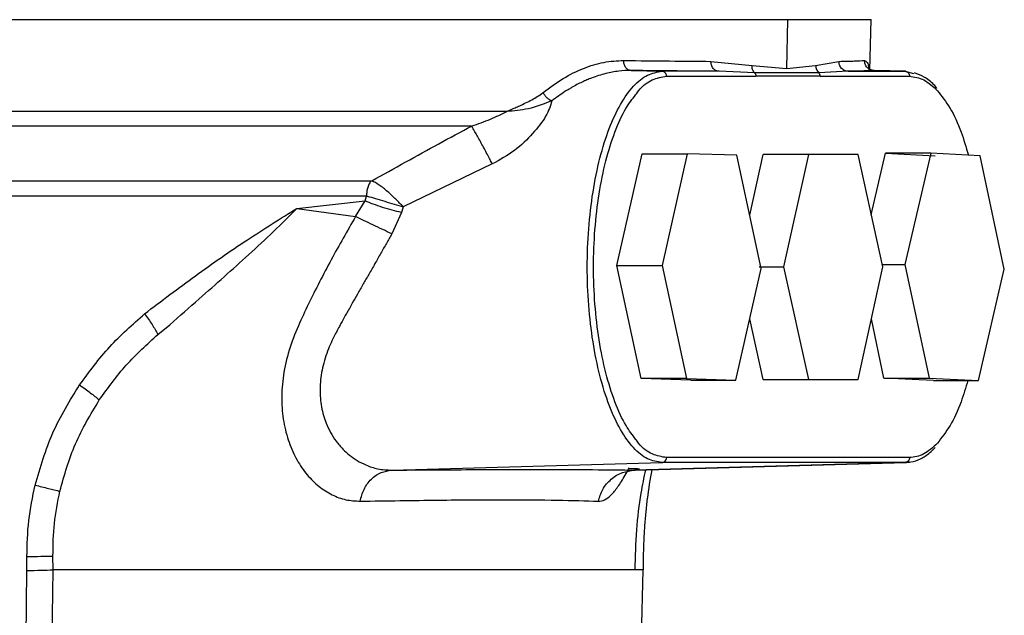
# Model space of a CAD drawing. Header units: millimetres. Extents: x 180 to 1986, y 18 to 1593.
# Tile 18 of 50: x 856 to 957, y 1005 to 1066. Entities that reach past the tile are written whole.
import ezdxf

# ---------------------------------------------------------------- set-up
doc = ezdxf.new("R2010")
doc.units = ezdxf.units.MM

msp = doc.modelspace()

# ---------------------------------------------------------------- linework, layer by layer
at = {"color": 7, "linetype": 'Continuous', "lineweight": 25}
for p, q in [((934.41, 1061.35), (934.53, 1066.33)), ((942.92, 1061.13), (943.05, 1066.34)), ((926.66, 1062.07), (930.86, 1061.66)), ((930.86, 1061.66), (934.41, 1061.35)), ((934.41, 1061.35), (937.37, 1061.66)), ((937.37, 1061.66), (939.76, 1062.07)), ((918.48, 1061.14), (921.66, 1061.05)), ((927.49, 1061.05), (921.66, 1061.05)), ((922.11, 1060.55), (931.26, 1060.55)), ((931.12, 1060.91), (927.49, 1061.05)), ((937.83, 1060.55), (931.26, 1060.55)), ((940.71, 1061.05), (937.69, 1060.91)), ((937.83, 1060.55), (946.98, 1060.55)), ((940.71, 1061.05), (946.53, 1061.05)), ((946.53, 1061.05), (943.35, 1061.14)), ((946.62, 1061.05), (943.37, 1061.14)), ((946.53, 1061.05), (947.39, 1060.83)), ((917.03, 1041.17), (919.62, 1052.6)), ((919.62, 1052.6), (924.24, 1052.6)), ((924.24, 1052.6), (921.65, 1041.17)), ((929.32, 1052.46), (924.24, 1052.6)), ((931.81, 1040.89), (929.32, 1052.46)), ((930.64, 1046.34), (932.01, 1052.53)), ((936.63, 1052.53), (932.01, 1052.53)), ((936.63, 1052.53), (934.09, 1041.03)), ((941.71, 1052.53), (936.63, 1052.53)), ((944.25, 1041.03), (941.71, 1052.53)), ((943.07, 1046.35), (944.53, 1052.66)), ((944.53, 1052.66), (949.61, 1052.41)), ((949.15, 1052.66), (944.53, 1052.66)), ((949.15, 1052.66), (946.52, 1041.28)), ((954.23, 1052.41), (949.15, 1052.66)), ((956.68, 1040.79), (954.23, 1052.41)), ((904.28, 1051.57), (895.17, 1047.18)), ((891.25, 1047.79), (891.4, 1048.28)), ((884.28, 1047.03), (891.25, 1047.79)), ((890.29, 1046.19), (891.25, 1047.79)), ((895.17, 1047.18), (894.97, 1046.6)), ((884.28, 1047.03), (890.29, 1046.19)), ((894.97, 1046.6), (893.99, 1044.42)), ((917.03, 1041.17), (921.65, 1041.17)), ((919.52, 1029.6), (917.03, 1041.17)), ((921.65, 1041.17), (924.14, 1029.6)), ((944.15, 1041.28), (946.52, 1041.28)), ((946.52, 1041.28), (948.98, 1029.66)), ((929.22, 1029.46), (931.81, 1040.89)), ((931.59, 1041.03), (934.09, 1041.03)), ((934.09, 1041.03), (936.63, 1029.53)), ((941.71, 1029.53), (944.25, 1041.03)), ((954.06, 1029.41), (956.68, 1040.79)), ((870.05, 1034.13), (871.28, 1035.12)), ((932.01, 1029.53), (930.64, 1035.72)), ((944.36, 1029.66), (943.08, 1035.73)), ((924.14, 1029.6), (919.52, 1029.6)), ((924.6, 1029.46), (919.52, 1029.6)), ((924.14, 1029.6), (929.22, 1029.46)), ((924.6, 1029.46), (929.22, 1029.46)), ((932.01, 1029.53), (936.63, 1029.53)), ((936.63, 1029.53), (941.71, 1029.53)), ((949.44, 1029.41), (944.36, 1029.66)), ((944.36, 1029.66), (948.98, 1029.66)), ((948.98, 1029.66), (954.06, 1029.41)), ((949.44, 1029.41), (954.06, 1029.41)), ((893.98, 1020.24), (921.66, 1021.02)), ((946.53, 1021.02), (918.85, 1020.24)), ((918.9, 1020.24), (946.62, 1021.02)), ((946.53, 1021.02), (921.66, 1021.02)), ((946.98, 1021.52), (922.11, 1021.52)), ((946.62, 1021.04), (946.53, 1021.02)), ((856.65, 1009.97), (856.64, 1011.39)), ((859.33, 1010.04), (859.31, 1011.45)), ((856.22, 978.86), (856.65, 1009.97)), ((858.92, 978.71), (859.33, 1010.04)), ((919.51, 1001.74), (919.73, 1010.04))]:
    msp.add_line(p, q, dxfattribs=at)
at = {"color": 8, "linetype": 'Continuous', "lineweight": 25}
msp.add_line((946.96, 1021.13), (946.62, 1021.04), dxfattribs=at)
at = {"color": 7, "linetype": 'Continuous', "lineweight": 25}
for points in [[(934.53, 1066.33), (933.03, 1066.33), (930.04, 1066.33), (924.32, 1066.33), (917.78, 1066.33), (910.38, 1066.33), (902.23, 1066.33), (893.39, 1066.33), (883.95, 1066.33), (874, 1066.33), (863.63, 1066.33), (852.95, 1066.33), (842.07, 1066.33), (831.07, 1066.33), (820.08, 1066.33), (809.19, 1066.33), (798.51, 1066.33), (788.15, 1066.33), (778.2, 1066.33), (768.76, 1066.33), (759.92, 1066.33), (751.76, 1066.33), (744.37, 1066.33), (737.81, 1066.33), (732.15, 1066.33), (727.45, 1066.33), (723.74, 1066.33), (721.08, 1066.33), (719.4, 1066.33), (719.2, 1066.33), (719.09, 1066.33)], [(943.05, 1066.33), (942.95, 1066.33), (942.75, 1066.33), (941.05, 1066.33), (938.45, 1066.33), (935.84, 1066.33), (934.53, 1066.33)], [(921.66, 1021.02), (921.16, 1021.1), (920.16, 1021.24), (918.71, 1022.43), (917.38, 1024.28), (916.21, 1026.79), (915.25, 1029.84), (914.54, 1033.33), (914.1, 1037.1), (913.95, 1041.03), (914.1, 1044.96), (914.54, 1048.74), (915.25, 1052.22), (916.21, 1055.28), (917.38, 1057.78), (918.71, 1059.63), (920.16, 1060.82), (921.16, 1060.97), (921.66, 1061.05)], [(922.11, 1060.55), (922.1, 1060.61), (922.09, 1060.74), (921.99, 1060.9), (921.84, 1061.02), (921.72, 1061.04), (921.66, 1061.05)], [(931.12, 1060.91), (931.14, 1060.88), (931.18, 1060.84), (931.23, 1060.75), (931.26, 1060.65), (931.26, 1060.58), (931.26, 1060.55)], [(937.83, 1060.55), (937.83, 1060.58), (937.83, 1060.65), (937.8, 1060.75), (937.75, 1060.84), (937.71, 1060.88), (937.69, 1060.91)], [(946.53, 1061.05), (946.59, 1061.04), (946.71, 1061.02), (946.86, 1060.9), (946.96, 1060.74), (946.98, 1060.61), (946.98, 1060.55)], [(734.06, 1049.85), (735.59, 1049.85), (738.64, 1049.85), (744.77, 1049.85), (751.94, 1049.85), (760.18, 1049.85), (769.35, 1049.85), (779.33, 1049.85), (790, 1049.85), (801.2, 1049.85), (812.79, 1049.85), (824.63, 1049.85), (836.55, 1049.85), (848.4, 1049.85), (860.03, 1049.85), (871.25, 1049.85), (882.01, 1049.85), (888.59, 1049.85), (891.88, 1049.85)], [(891.88, 1049.85), (891.81, 1049.75), (891.67, 1049.56), (891.52, 1049.17), (891.42, 1048.74), (891.41, 1048.44), (891.4, 1048.28)], [(891.4, 1048.28), (888.13, 1048.28), (881.6, 1048.28), (870.93, 1048.28), (859.79, 1048.28), (848.26, 1048.28), (836.51, 1048.28), (824.68, 1048.28), (812.94, 1048.28), (801.44, 1048.28), (790.32, 1048.28), (779.75, 1048.28), (769.84, 1048.28), (760.75, 1048.28), (752.57, 1048.28), (745.46, 1048.28), (739.37, 1048.28), (736.35, 1048.28), (734.84, 1048.28)], [(862.03, 1028.96), (863.02, 1030.3), (865, 1032.99), (867.46, 1035.16), (868.69, 1036.24)], [(868.69, 1036.24), (868.96, 1035.87), (869.49, 1035.13), (869.86, 1034.46), (870.05, 1034.13)], [(857.48, 1018.7), (858.01, 1020.52), (859.07, 1024.16), (861.05, 1027.36), (862.03, 1028.96)], [(862.03, 1028.96), (862.41, 1028.69), (863.17, 1028.14), (863.76, 1027.66), (864.05, 1027.42)], [(921.66, 1021.02), (921.72, 1021.03), (921.84, 1021.05), (921.99, 1021.16), (922.09, 1021.33), (922.1, 1021.46), (922.11, 1021.52)], [(946.98, 1021.52), (946.98, 1021.46), (946.96, 1021.33), (946.86, 1021.16), (946.71, 1021.05), (946.59, 1021.03), (946.53, 1021.02)], [(857.48, 1018.7), (857.95, 1018.59), (858.88, 1018.36), (859.64, 1018.17), (860.01, 1018.07)], [(856.64, 1011.39), (857.13, 1011.4), (858.12, 1011.42), (858.91, 1011.44), (859.31, 1011.45)], [(891.97, 1010.04), (889.66, 1010.04), (885.02, 1010.04), (877.13, 1010.04), (868.64, 1010.04), (862.43, 1010.04), (859.33, 1010.04)], [(913.44, 1010.04), (912.18, 1010.04), (909.66, 1010.04), (904.67, 1010.04), (898.89, 1010.04), (894.28, 1010.04), (891.97, 1010.04)]]:
    msp.add_open_spline(points, degree=3, dxfattribs=at)
for points, knots in [([(909.49, 1058.9), (910.17, 1059.4), (911.52, 1060.4), (913.61, 1061.4), (915.7, 1062.06), (917.05, 1062.13), (917.73, 1062.16)], [0, 0, 0, 0, 0.250851, 0.50173, 0.750296, 1, 1, 1, 1]), ([(917.73, 1062.16), (919.33, 1062.14), (922.52, 1062.11), (925.28, 1062.08), (926.66, 1062.07)], [0, 0, 0, 0, 0.501307, 1, 1, 1, 1]), ([(918.48, 1061.14), (918.38, 1061.15), (918.23, 1061.18), (918.05, 1061.31), (917.93, 1061.44), (917.83, 1061.61), (917.74, 1061.84), (917.73, 1062.04), (917.73, 1062.16)], [0, 0, 0, 0, 0.239442, 0.368351, 0.5, 0.631649, 0.760558, 1, 1, 1, 1]), ([(927.49, 1061.05), (927.38, 1061.06), (927.21, 1061.09), (927.02, 1061.22), (926.88, 1061.35), (926.78, 1061.52), (926.68, 1061.75), (926.66, 1061.95), (926.66, 1062.07)], [0, 0, 0, 0, 0.239453, 0.368358, 0.5, 0.631642, 0.760547, 1, 1, 1, 1]), ([(931.12, 1060.91), (931.08, 1060.96), (930.99, 1061.06), (930.91, 1061.25), (930.86, 1061.45), (930.86, 1061.59), (930.86, 1061.66)], [0, 0, 0, 0, 0.2472162, 0.5, 0.7527838, 1, 1, 1, 1]), ([(937.37, 1061.66), (937.38, 1061.59), (937.39, 1061.45), (937.45, 1061.25), (937.55, 1061.06), (937.64, 1060.96), (937.69, 1060.91)], [0, 0, 0, 0, 0.2472162, 0.5, 0.7527838, 1, 1, 1, 1]), ([(939.76, 1062.07), (940.33, 1062.08), (941.47, 1062.11), (942.07, 1062.14), (942.38, 1062.16)], [0, 0, 0, 0, 0.498693, 1, 1, 1, 1]), ([(940.71, 1061.05), (940.59, 1061.06), (940.4, 1061.09), (940.18, 1061.22), (940.03, 1061.35), (939.9, 1061.52), (939.79, 1061.75), (939.77, 1061.95), (939.76, 1062.07)], [0, 0, 0, 0, 0.239453, 0.368358, 0.5, 0.631642, 0.760547, 1, 1, 1, 1]), ([(943.35, 1061.14), (943.23, 1061.15), (943.03, 1061.18), (942.8, 1061.31), (942.65, 1061.44), (942.52, 1061.61), (942.41, 1061.84), (942.39, 1062.04), (942.38, 1062.16)], [0, 0, 0, 0, 0.239442, 0.368351, 0.5, 0.631649, 0.760558, 1, 1, 1, 1]), ([(918.48, 1061.14), (918.06, 1061.13), (917.21, 1061.1), (915.86, 1060.84), (914.76, 1060.5), (913.96, 1060.17), (913.46, 1059.95), (912.93, 1059.69), (912.49, 1059.44), (912.08, 1059.2), (911.4, 1058.79), (910.82, 1058.36), (910.38, 1058.03)], [0, 0, 0, 0, 0.155313, 0.321378, 0.498273, 0.555146, 0.615918, 0.680593, 0.749175, 0.779878, 0.831912, 1, 1, 1, 1]), ([(927.49, 1061.05), (926.09, 1061.06), (923.31, 1061.08), (920.09, 1061.12), (918.48, 1061.14)], [0, 0, 0, 0, 0.499997, 1, 1, 1, 1]), ([(937.69, 1060.91), (936.64, 1060.9), (934.55, 1060.88), (932.26, 1060.9), (931.12, 1060.91)], [0, 0, 0, 0, 0.500187, 1, 1, 1, 1]), ([(943.35, 1061.14), (943.04, 1061.12), (942.43, 1061.08), (941.28, 1061.06), (940.71, 1061.05)], [0, 0, 0, 0, 0.500003, 1, 1, 1, 1]), ([(949.79, 1059.31), (949.69, 1059.44), (949.28, 1059.93), (948.52, 1060.5), (947.83, 1060.77), (947.5, 1060.89)], [0, 0, 0, 0, 0.152484, 0.596839, 1, 1, 1, 1]), ([(905.77, 1056.95), (906.05, 1057.08), (906.49, 1057.27), (907.13, 1057.55), (907.7, 1057.82), (908.32, 1058.13), (908.93, 1058.48), (909.31, 1058.76), (909.49, 1058.9)], [0, 0, 0, 0, 0.219937, 0.341389, 0.500268, 0.673788, 0.840185, 1, 1, 1, 1]), ([(910.38, 1058.03), (910.29, 1058.06), (910.12, 1058.13), (909.86, 1058.34), (909.63, 1058.61), (909.54, 1058.8), (909.49, 1058.9)], [0, 0, 0, 0, 0.242676, 0.5, 0.757324, 1, 1, 1, 1]), ([(918.97, 1023.39), (918.63, 1023.83), (917.85, 1024.84), (916.8, 1027.16), (915.86, 1030.12), (915.17, 1033.52), (914.74, 1037.2), (914.59, 1041.03), (914.74, 1044.87), (915.17, 1048.55), (915.86, 1051.95), (916.8, 1054.91), (917.84, 1057.22), (918.61, 1058.21), (918.95, 1058.64)], [0, 0, 0, 0, 0.067944, 0.15452, 0.241096, 0.327672, 0.414248, 0.500824, 0.5874, 0.673976, 0.760552, 0.847128, 0.933704, 1, 1, 1, 1]), ([(949.84, 1059.06), (950.28, 1058.5), (951.16, 1057.39), (952.24, 1055.11), (952.77, 1053.28), (953.01, 1052.47)], [0, 0, 0, 0, 0.3571942, 0.7143884, 1, 1, 1, 1]), ([(910.38, 1058.03), (910.22, 1057.52), (909.89, 1056.5), (908.48, 1054.68), (906.62, 1052.88), (905.06, 1052.01), (904.28, 1051.57)], [0, 0, 0, 0, 0.2498501, 0.4993434, 0.7493424, 1, 1, 1, 1]), ([(910.38, 1058.03), (909.57, 1057.72), (907.98, 1057.1), (906.5, 1057), (905.77, 1056.95)], [0, 0, 0, 0, 0.512472, 1, 1, 1, 1]), ([(902.16, 1055.45), (902.82, 1055.68), (904.14, 1056.13), (905.23, 1056.68), (905.77, 1056.95)], [0, 0, 0, 0, 0.500028, 1, 1, 1, 1]), ([(891.93, 1049.85), (893.09, 1050.49), (895.37, 1051.75), (898.78, 1053.63), (901.04, 1054.85), (902.16, 1055.45)], [0, 0, 0, 0, 0.343808, 0.674398, 1, 1, 1, 1]), ([(904.28, 1051.57), (904.2, 1051.72), (904.05, 1052.02), (903.77, 1052.55), (903.46, 1053.13), (903.14, 1053.72), (902.83, 1054.28), (902.55, 1054.77), (902.32, 1055.18), (902.21, 1055.36), (902.16, 1055.45)], [0, 0, 0, 0, 0.114951, 0.238102, 0.367398, 0.5, 0.632602, 0.761898, 0.885049, 1, 1, 1, 1]), ([(895.17, 1047.18), (894.92, 1047.44), (894.42, 1047.95), (893.56, 1048.76), (892.68, 1049.48), (892.18, 1049.73), (891.93, 1049.85)], [0, 0, 0, 0, 0.242895, 0.488157, 0.739984, 1, 1, 1, 1]), ([(891.48, 1048.26), (891.76, 1048.2), (892.32, 1048.06), (893.27, 1047.75), (894.25, 1047.44), (894.86, 1047.26), (895.17, 1047.18)], [0, 0, 0, 0, 0.244584, 0.495124, 0.747002, 1, 1, 1, 1]), ([(894.97, 1046.6), (894.66, 1046.68), (894.03, 1046.82), (893.03, 1047.12), (892.07, 1047.45), (891.52, 1047.68), (891.25, 1047.79)], [0, 0, 0, 0, 0.245864, 0.5, 0.754136, 1, 1, 1, 1]), ([(868.69, 1036.24), (870.42, 1037.55), (873.91, 1040.2), (879.13, 1043.82), (882.59, 1045.98), (884.28, 1047.03)], [0, 0, 0, 0, 0.334867, 0.675401, 1, 1, 1, 1]), ([(871.28, 1035.12), (872.28, 1036.01), (874.14, 1037.65), (876.83, 1040.03), (879.38, 1042.32), (881.9, 1044.63), (883.49, 1046.24), (884.28, 1047.03)], [0, 0, 0, 0, 0.223394, 0.415428, 0.607265, 0.805499, 1, 1, 1, 1]), ([(890.29, 1046.19), (889.44, 1044.72), (887.71, 1041.73), (885.8, 1037.95), (884.36, 1034.93), (883.41, 1032.5), (882.84, 1029.96), (882.66, 1027.48), (882.87, 1025.16), (883.42, 1023.06), (884.25, 1021.23), (885.3, 1019.72), (886.52, 1018.52), (887.86, 1017.67), (889.28, 1017.14), (890.26, 1017.09), (890.75, 1017.06)], [0, 0, 0, 0, 0.113102, 0.229914, 0.289314, 0.355996, 0.423572, 0.490212, 0.556447, 0.62185, 0.686244, 0.750124, 0.812976, 0.875689, 0.937861, 1, 1, 1, 1]), ([(893.99, 1044.42), (893.68, 1044.56), (893.06, 1044.86), (892.06, 1045.34), (891.09, 1045.81), (890.56, 1046.06), (890.29, 1046.19)], [0, 0, 0, 0, 0.245315, 0.5, 0.754685, 1, 1, 1, 1]), ([(893.99, 1044.42), (893.81, 1044.09), (893.43, 1043.43), (892.85, 1042.41), (892.25, 1041.35), (891.65, 1040.3), (891.05, 1039.26), (890.49, 1038.28), (889.92, 1037.27), (889.51, 1036.54), (889.12, 1035.85), (888.72, 1035.12), (888.22, 1034.2), (887.76, 1033.26), (887.26, 1032.06), (886.79, 1030.46), (886.59, 1028.51), (886.74, 1026.67), (887.17, 1025.21), (887.72, 1024.07), (888.29, 1023.17), (888.95, 1022.4), (889.67, 1021.74), (890.46, 1021.19), (891.42, 1020.7), (892.6, 1020.31), (893.5, 1020.26), (893.98, 1020.24)], [0, 0, 0, 0, 0.028727, 0.059011, 0.090868, 0.124312, 0.154131, 0.186513, 0.215462, 0.24887, 0.255591, 0.281416, 0.319498, 0.345672, 0.372743, 0.435426, 0.497941, 0.560526, 0.623341, 0.662547, 0.704373, 0.748901, 0.78705, 0.828877, 0.874398, 0.933289, 1, 1, 1, 1]), ([(864.05, 1027.42), (864.94, 1028.65), (866.72, 1031.12), (868.93, 1033.12), (870.05, 1034.13)], [0, 0, 0, 0, 0.4966946, 1, 1, 1, 1]), ([(952.95, 1029.41), (952.73, 1028.67), (952.21, 1026.91), (951.16, 1024.68), (950.28, 1023.56), (949.84, 1023.01)], [0, 0, 0, 0, 0.268931, 0.634466, 1, 1, 1, 1]), ([(860.01, 1018.07), (860.48, 1019.72), (861.41, 1023.03), (863.17, 1025.95), (864.05, 1027.42)], [0, 0, 0, 0, 0.4976819, 1, 1, 1, 1]), ([(946.52, 1021.02), (946.72, 1021.03), (947.26, 1021.06), (948.12, 1021.37), (948.96, 1021.88), (949.44, 1022.38), (949.62, 1022.57)], [0, 0, 0, 0, 0.1779977, 0.4906236, 0.8074749, 1, 1, 1, 1]), ([(890.75, 1017.06), (890.86, 1017.48), (891.09, 1018.33), (891.86, 1019.37), (892.86, 1020.08), (893.61, 1020.18), (893.98, 1020.24)], [0, 0, 0, 0, 0.242879, 0.5, 0.757121, 1, 1, 1, 1]), ([(893.98, 1020.24), (896.76, 1020.26), (902.31, 1020.3), (909.09, 1020.31), (914.8, 1020.3), (917.5, 1020.26), (918.85, 1020.24)], [0, 0, 0, 0, 0.250778, 0.50085, 0.750026, 1, 1, 1, 1]), ([(915.14, 1017.06), (915.26, 1017.47), (915.52, 1018.33), (916.41, 1019.36), (917.56, 1020.08), (918.43, 1020.18), (918.85, 1020.24)], [0, 0, 0, 0, 0.242872, 0.5, 0.757128, 1, 1, 1, 1]), ([(918.22, 1020.46), (918.22, 1020.44), (918.22, 1020.36), (918.58, 1020.45), (919.09, 1020.4), (919.35, 1020.37)], [0, 0, 0, 0, 0.10158, 0.538087, 1, 1, 1, 1]), ([(918.89, 1010.04), (918.93, 1011.41), (919.01, 1014.08), (919.41, 1017.51), (919.82, 1019.48), (919.98, 1020.27)], [0, 0, 0, 0, 0.389715, 0.756605, 1, 1, 1, 1]), ([(920.59, 1020.28), (920.43, 1019.3), (920.18, 1017.86), (919.97, 1015.89), (919.85, 1014.44), (919.76, 1012.93), (919.73, 1011.45), (919.71, 1010.48), (919.71, 1010.04)], [0, 0, 0, 0, 0.297752, 0.434357, 0.575399, 0.719391, 0.871287, 1, 1, 1, 1]), ([(856.64, 1011.39), (856.67, 1012.62), (856.72, 1015.09), (857.23, 1017.5), (857.48, 1018.7)], [0, 0, 0, 0, 0.500485, 1, 1, 1, 1]), ([(859.31, 1011.45), (859.32, 1012.57), (859.36, 1014.8), (859.79, 1016.98), (860.01, 1018.07)], [0, 0, 0, 0, 0.499728, 1, 1, 1, 1]), ([(890.75, 1017.06), (893.48, 1017.1), (898.94, 1017.19), (905.59, 1017.22), (911.18, 1017.19), (913.82, 1017.1), (915.14, 1017.06)], [0, 0, 0, 0, 0.250774, 0.50085, 0.75003, 1, 1, 1, 1]), ([(856.65, 1009.97), (857.15, 1009.98), (858.14, 1010), (858.93, 1010.02), (859.33, 1010.04)], [0, 0, 0, 0, 0.499999, 1, 1, 1, 1]), ([(919.65, 1010.04), (919.63, 1010.04), (919.58, 1010.04), (918.44, 1010.04), (916.5, 1010.04), (914.46, 1010.04), (913.44, 1010.04)], [0, 0, 0, 0, 0.2088455, 0.4725637, 0.7362818, 1, 1, 1, 1])]:
    msp.add_open_spline(points, degree=3, knots=knots, dxfattribs=at)
at = {"color": 8, "linetype": 'Continuous', "lineweight": 25}
for points, knots in [([(942.38, 1062.16), (942.48, 1062.12), (942.67, 1062.04), (942.8, 1061.61), (942.83, 1061.17), (942.83, 1061.08)], [0, 0, 0, 0, 0.4438284, 0.8876909, 1, 1, 1, 1]), ([(918.95, 1058.64), (919.05, 1058.78), (919.58, 1059.55), (920.65, 1060.3), (921.62, 1060.46), (922.11, 1060.55)], [0, 0, 0, 0, 0.104846, 0.552423, 1, 1, 1, 1]), ([(905.77, 1056.95), (903.39, 1056.95), (898.62, 1056.95), (890.84, 1056.95), (882.68, 1056.95), (874.15, 1056.95), (865.31, 1056.95), (856.22, 1056.95), (846.96, 1056.95), (837.59, 1056.95), (828.17, 1056.95), (818.77, 1056.95), (809.46, 1056.95), (800.3, 1056.95), (791.36, 1056.95), (782.7, 1056.95), (774.38, 1056.95), (766.47, 1056.95), (759.02, 1056.95), (752.07, 1056.95), (745.69, 1056.95), (739.91, 1056.95), (734.78, 1056.95), (730.33, 1056.95), (726.59, 1056.95), (723.6, 1056.95), (721.36, 1056.95), (719.95, 1056.95), (719.3, 1056.95), (719.4, 1056.95), (719.43, 1056.95)], [0, 0, 0, 0, 0.036579, 0.073157, 0.109736, 0.146315, 0.182893, 0.219472, 0.256051, 0.29263, 0.329208, 0.365787, 0.402366, 0.438944, 0.475523, 0.512102, 0.54868, 0.585259, 0.621838, 0.658416, 0.694995, 0.731574, 0.768153, 0.804731, 0.84131, 0.877889, 0.914467, 0.951046, 0.987625, 1, 1, 1, 1]), ([(902.16, 1055.45), (898.93, 1055.45), (892.46, 1055.45), (881.78, 1055.45), (870.54, 1055.45), (858.8, 1055.45), (846.72, 1055.45), (834.45, 1055.45), (822.14, 1055.45), (809.94, 1055.45), (798, 1055.45), (786.46, 1055.45), (775.47, 1055.45), (765.17, 1055.45), (755.67, 1055.45), (747.09, 1055.45), (739.54, 1055.45), (733.12, 1055.45), (727.9, 1055.45), (723.92, 1055.45), (721.34, 1055.45), (720.09, 1055.45), (720.21, 1055.45), (720.24, 1055.45)], [0, 0, 0, 0, 0.048888, 0.097776, 0.146664, 0.195552, 0.24444, 0.293329, 0.342217, 0.391105, 0.439993, 0.488881, 0.537769, 0.586657, 0.635545, 0.684433, 0.733321, 0.782209, 0.831098, 0.879986, 0.928874, 0.977762, 1, 1, 1, 1]), ([(922.11, 1021.52), (921.62, 1021.6), (920.65, 1021.77), (919.59, 1022.51), (919.07, 1023.26), (918.97, 1023.39)], [0, 0, 0, 0, 0.451423, 0.902846, 1, 1, 1, 1]), ([(915.14, 1017.06), (915.35, 1017.08), (915.77, 1017.13), (916.44, 1017.65), (917.14, 1018.51), (917.73, 1019.44), (918.13, 1020.19), (918.26, 1020.43)], [0, 0, 0, 0, 0.222329, 0.443751, 0.667825, 0.893676, 1, 1, 1, 1])]:
    msp.add_open_spline(points, degree=3, knots=knots, dxfattribs=at)
for points in [[(946.98, 1060.55), (947.47, 1060.48), (948.46, 1060.36), (949.38, 1059.49), (949.84, 1059.06)], [(949.84, 1023.01), (949.38, 1022.57), (948.46, 1021.71), (947.47, 1021.58), (946.98, 1021.52)]]:
    msp.add_open_spline(points, degree=3, dxfattribs=at)

doc.saveas('drawing.dxf')
